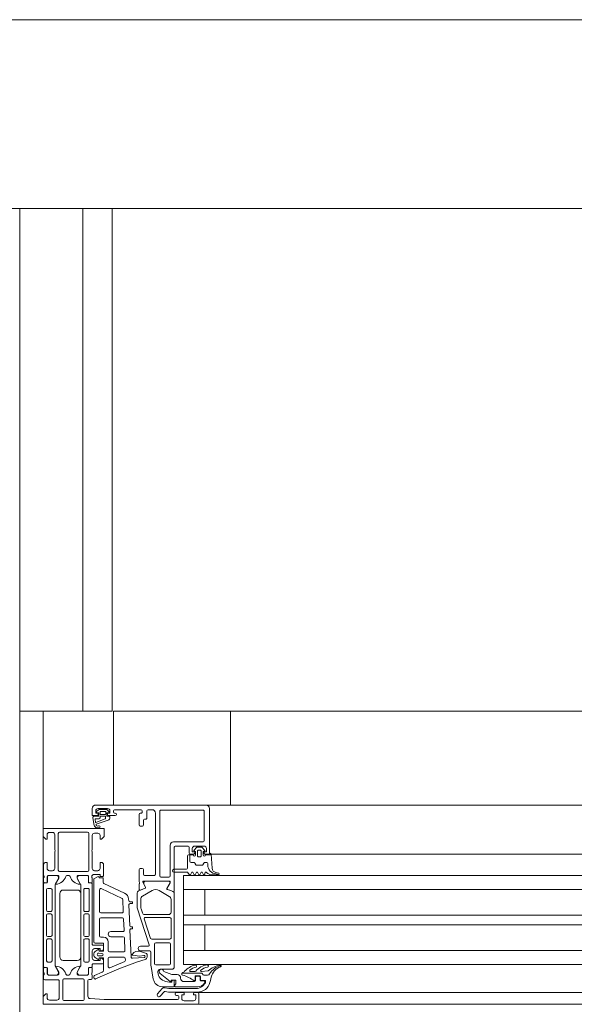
# Model space of a CAD drawing. Header units: millimetres. Extents: x -76482 to 3644, y -39128 to 75172.
# Tile 68 of 149: x -27090 to -26853, y -11550 to -11130. Entities that reach past the tile are written whole.
import ezdxf

# ---------------------------------------------------------------- set-up
doc = ezdxf.new("R2010")
doc.units = ezdxf.units.MM
doc.layers.add('_Beyond_-1', color=250, linetype='Continuous', lineweight=9, true_color=0x333333)
for name, color, linetype, lineweight in [('Common Edges', 7, 'Continuous', 9), ('Detail Items', 7, 'Continuous', 9), ('Walls', 7, 'Continuous', 9), ('Walls-2', 7, 'Continuous', 18), ('Windows', 7, 'Continuous', 9), ('Windows-2', 7, 'Continuous', 18)]:
    doc.layers.add(name, color=color, linetype=linetype, lineweight=lineweight)

# ---------------------------------------------------------------- blocks, each defined once
blk = doc.blocks.new('Jaotusega aken 1 - A-02_-15435518-2_ korruse plaan')
at = {"layer": 'Detail Items'}
for p, q in [((-100, 150), (-325, 150)), ((-440, 65), (-440, 140)), ((-440, 65), (-440, 140)), ((-440, 140), (-419, 140)), ((-440, 65), (-440, 140)), ((-100, 129), (-325, 129)), ((-100, 119.96), (-325, 119.96)), ((-100, 113.96), (-325, 113.96)), ((-100, 102.96), (-325, 102.96)), ((-100, 98.96), (-325, 98.96)), ((-100, 87.96), (-325, 87.96)), ((-100, 81.96), (-325, 81.96)), ((-100, 70), (-325, 70)), ((440, 65), (-440, 65))]:
    blk.add_line(p, q, dxfattribs=at)
at = {"layer": 'Windows'}
for p, q in [((-370.5, 150), (-417.5, 150)), ((-416.31, 147.89), (-417.23, 147.18)), ((-416.5, 148.5), (-412.5, 148.5)), ((-413.22, 148.1), (-415.7, 148.1)), ((-415.7, 146.3), (-415.7, 147.1)), ((-415.5, 147.3), (-413.47, 147.3)), ((-413.27, 147.1), (-413.27, 146.3)), ((-411.76, 147.1), (-412.53, 147.83)), ((-410, 147), (-410, 147.5)), ((-409.5, 148), (-398.2, 148)), ((-397.7, 147.5), (-397.7, 147)), ((-395.7, 144.5), (-395.7, 147.5)), ((-395.2, 148), (-393.5, 148)), ((-390.2, 147.3), (-390.2, 119.8)), ((-371.7, 147.8), (-389.7, 147.8)), ((-371.2, 134.8), (-371.2, 147.3)), ((-370.5, 150), (-320, 150)), ((-369, 129.5), (-369, 148.5)), ((-418.73, 144.61), (-418.14, 141.29)), ((-416.35, 145.2), (-418.23, 145.2)), ((-417.6, 142.68), (-417.82, 143.89)), ((-417.62, 144.1), (-416.2, 144.1)), ((-413.45, 144.1), (-417.46, 142.61)), ((-417.29, 141.84), (-412.24, 143.56)), ((-417.15, 146.83), (-416.35, 146.64)), ((-416.2, 146.45), (-416.2, 145.35)), ((-415.7, 144.6), (-415.7, 145.1)), ((-415.6, 145.2), (-413.4, 145.2)), ((-413.67, 145.9), (-415.3, 145.9)), ((-413.3, 145.1), (-413.3, 144.29)), ((-412.8, 145.35), (-412.8, 146.45)), ((-412.65, 146.64), (-411.85, 146.77)), ((-411.8, 145.2), (-412.65, 145.2)), ((-412, 145.5), (-409.2, 145.5)), ((-411.5, 144.53), (-411.5, 144.9)), ((-409.2, 146.5), (-409.5, 146.5)), ((-399, 146), (-399, 141.5)), ((-398.2, 146.5), (-398.5, 146.5)), ((-397.2, 141.5), (-397.2, 143.5)), ((-396.7, 144), (-396.2, 144)), ((-392, 146.5), (-392, 120.5)), ((-398.5, 141), (-397.7, 141)), ((-437.3, 138.3), (-436, 138.3)), ((-435, 137.3), (-435, 131)), ((-433.5, 137.9), (-433.5, 122.2)), ((-421, 138.4), (-433, 138.4)), ((-420.5, 122.2), (-420.5, 137.9)), ((-419, 131), (-419, 137)), ((-418, 138), (-416.7, 138)), ((-385.8, 119.8), (-385.8, 132.8)), ((-384.3, 134.3), (-371.7, 134.3)), ((-383.5, 132.5), (-378.1, 132.5)), ((-377.6, 132), (-377.6, 129.5)), ((-375.51, 130.81), (-374.47, 131.85)), ((-375.3, 132.5), (-371.3, 132.5)), ((-375.2, 130.3), (-375.3, 130.3)), ((-374.12, 132), (-372.48, 132)), ((-374.1, 128.4), (-374.1, 130.3)), ((-373.6, 130.8), (-373, 130.8)), ((-372.5, 130.3), (-372.5, 128.4)), ((-372.13, 131.85), (-371.09, 130.81)), ((-371.3, 130.3), (-371.4, 130.3)), ((-435, 130), (-435, 123)), ((-419, 123), (-419, 130)), ((-378.3, 128.4), (-378.3, 123.1)), ((-377.1, 129), (-375.8, 129)), ((-374.9, 128.7), (-374.9, 130)), ((-373, 127.9), (-373.6, 127.9)), ((-371.7, 130), (-371.7, 128.7)), ((-370.8, 129), (-369.5, 129)), ((-368.3, 129.1), (-367.88, 123.03)), ((-368.29, 129), (-320, 129)), ((-439.8, 124.5), (-439.8, 120)), ((-436, 122), (-437.3, 122)), ((-416.7, 122), (-418, 122)), ((-414.2, 120), (-414.2, 124.5)), ((-397.7, 123), (-398.5, 123)), ((-397.2, 120.5), (-397.2, 122.5)), ((-378.8, 122.6), (-384.2, 122.6)), ((-439.8, 119), (-439.8, 117.1)), ((-439.6, 119.73), (-439.6, 119.27)), ((-438.2, 117.1), (-438.2, 119.5)), ((-438.19, 119.48), (-438.19, 117.08)), ((-437.7, 120), (-433.8, 120)), ((-434.21, 119.98), (-437.69, 119.98)), ((-434.83, 116.17), (-433.52, 118.45)), ((-433, 121.7), (-421, 121.7)), ((-429.8, 120), (-429, 120)), ((-425.29, 118.45), (-423.97, 116.17)), ((-425, 120), (-421.1, 120)), ((-421.11, 119.98), (-424.59, 119.98)), ((-420.61, 117.08), (-420.61, 119.48)), ((-420.6, 119.5), (-420.6, 117.1)), ((-419.2, 119.27), (-419.2, 119.73)), ((-419, 120), (-418.96, 120.15)), ((-419, 117.1), (-419, 119)), ((-392.5, 120), (-396.7, 120)), ((-389.7, 119.3), (-386.3, 119.3)), ((-376.91, 120.5), (-376.69, 121.1)), ((-375.91, 121.1), (-375.69, 120.5)), ((-374.91, 120.5), (-374.69, 121.1)), ((-373.91, 121.1), (-373.69, 120.5)), ((-372.91, 120.5), (-372.69, 121.1)), ((-371.91, 121.1), (-371.69, 120.5)), ((-370.9, 120.6), (-370.9, 121)), ((-367.91, 120.2), (-365.24, 120.2)), ((-366.26, 121.21), (-365.16, 120.99)), ((-439.8, 116.28), (-439.8, 81.2)), ((-439.5, 116.8), (-438.5, 116.8)), ((-438.49, 116.78), (-439.3, 116.78)), ((-438.5, 105.09), (-438.5, 113.94)), ((-438, 114.44), (-436.7, 114.44)), ((-436.2, 113.94), (-436.2, 105.09)), ((-434.9, 81.56), (-434.9, 115.92)), ((-431.4, 113.74), (-425.4, 113.74)), ((-423.9, 115.92), (-423.9, 81.56)), ((-422.6, 105.09), (-422.6, 113.94)), ((-422.1, 114.44), (-420.8, 114.44)), ((-419.5, 116.78), (-420.31, 116.78)), ((-420.3, 116.8), (-419.3, 116.8)), ((-420.3, 113.94), (-420.3, 105.09)), ((-419, 90.44), (-419, 116.28)), ((-415.9, 104.54), (-415.9, 113.89)), ((-415.19, 114.34), (-406.29, 110.2)), ((-405.22, 112.46), (-414.01, 116.55)), ((-396.4, 114.56), (-399.27, 113.4)), ((-399, 116.19), (-399, 114.12)), ((-398.45, 113.75), (-396.43, 114.57)), ((-393.45, 113.53), (-397.55, 111.16)), ((-396.32, 114.83), (-397.39, 117.22)), ((-397.21, 117.5), (-385.9, 117.5)), ((-397.01, 116.42), (-396.29, 114.82)), ((-386.42, 117.48), (-396.32, 117.48)), ((-386.15, 111.04), (-390.45, 113.53)), ((-387.16, 114.41), (-385.9, 116.58)), ((-320, 113.96), (-380, 113.96)), ((-432.9, 85.24), (-432.9, 112.24)), ((-423.9, 112.24), (-423.9, 85.24)), ((-406, 109.76), (-405.77, 104.56)), ((-403.47, 109.22), (-403.49, 109.87)), ((-399.9, 112.47), (-399.9, 106.77)), ((-398.3, 109.86), (-398.3, 106.37)), ((-385.4, 104.28), (-385.4, 109.74)), ((-384, 80.98), (-384, 112.49)), ((-403.01, 98.52), (-403.4, 107.42)), ((-402, 108.74), (-402.97, 108.74)), ((-402.9, 107.94), (-402, 107.94)), ((-401.9, 108.04), (-401.9, 108.64)), ((-399.8, 106.15), (-394.7, 90.43)), ((-398.2, 105.75), (-397.62, 103.97)), ((-438.5, 94.39), (-438.5, 103.09)), ((-436.7, 104.59), (-438, 104.59)), ((-438, 103.59), (-436.7, 103.59)), ((-436.2, 103.09), (-436.2, 94.39)), ((-422.6, 94.39), (-422.6, 103.09)), ((-420.8, 104.59), (-422.1, 104.59)), ((-422.1, 103.59), (-420.8, 103.59)), ((-420.3, 103.09), (-420.3, 94.39)), ((-415.9, 94.14), (-415.9, 101.34)), ((-406.27, 104.04), (-415.4, 104.04)), ((-415.4, 101.84), (-406.13, 101.84)), ((-405.63, 101.36), (-405.42, 96.56)), ((-396.8, 101.43), (-394.1, 93.13)), ((-396.67, 103.28), (-386.4, 103.28)), ((-385.9, 102.08), (-396.32, 102.08)), ((-385.4, 93.28), (-385.4, 101.58)), ((-402.42, 85.18), (-402.93, 96.72)), ((-401.9, 98.04), (-402.51, 98.04)), ((-402.43, 97.24), (-401.9, 97.24)), ((-401.8, 97.34), (-401.8, 97.94)), ((-436.7, 93.89), (-438, 93.89)), ((-438, 92.89), (-436.7, 92.89)), ((-420.8, 93.89), (-422.1, 93.89)), ((-422.1, 92.89), (-420.8, 92.89)), ((-414.2, 93.64), (-415.4, 93.64)), ((-405.92, 96.04), (-411.1, 96.04)), ((-411.1, 93.84), (-405.78, 93.84)), ((-405.29, 93.36), (-405.05, 87.86)), ((-393.62, 92.78), (-385.9, 92.78)), ((-438.5, 83.54), (-438.5, 92.39)), ((-436.2, 92.39), (-436.2, 83.54)), ((-422.6, 83.54), (-422.6, 92.39)), ((-420.3, 92.39), (-420.3, 83.54)), ((-414.7, 90.24), (-418.8, 90.24)), ((-417.8, 91.14), (-414.5, 91.14)), ((-416.53, 88.32), (-417.8, 87.47)), ((-414.2, 88.91), (-414.2, 89.74)), ((-412.2, 87.84), (-412.2, 91.64)), ((-395.17, 89.78), (-398.4, 89.78)), ((-392.4, 90.68), (-392.4, 82.28)), ((-386.1, 91.18), (-391.9, 91.18)), ((-385.6, 82.28), (-385.6, 90.68)), ((-419, 84.74), (-419, 87.74)), ((-418.3, 86.6), (-418.3, 85.88)), ((-417.8, 85.01), (-416.53, 84.16)), ((-416.25, 86.84), (-414.86, 86.74)), ((-414.86, 85.74), (-416.25, 85.64)), ((-412.2, 84.64), (-412.2, 81.05)), ((-405.54, 87.34), (-411.7, 87.34)), ((-405.4, 85.14), (-411.7, 85.14)), ((-404.87, 83.79), (-404.91, 84.66)), ((-396.75, 84.99), (-401.89, 84.7)), ((-396.24, 86.88), (-398.49, 87.52)), ((-398.4, 87.78), (-394.5, 87.78)), ((-395.61, 85.14), (-395.61, 86.2)), ((-394, 87.28), (-394, 81.99)), ((-320, 87.96), (-380, 87.96)), ((-439.8, 78.5), (-439.8, 80.4)), ((-439.5, 80.7), (-438.5, 80.7)), ((-439.3, 80.7), (-438.49, 80.7)), ((-438.2, 80.4), (-438.2, 78)), ((-438.19, 80.4), (-438.19, 78)), ((-436.7, 83.04), (-438, 83.04)), ((-433.51, 79.03), (-434.83, 81.31)), ((-425.4, 83.74), (-431.4, 83.74)), ((-423.97, 81.31), (-425.28, 79.03)), ((-420.8, 83.04), (-422.1, 83.04)), ((-420.61, 78), (-420.61, 80.4)), ((-420.6, 78), (-420.6, 80.4)), ((-420.31, 80.7), (-419.5, 80.7)), ((-420.3, 80.7), (-419.3, 80.7)), ((-419, 81.2), (-419, 82.04)), ((-419, 80.4), (-419, 78.5)), ((-418.8, 82.24), (-414.7, 82.24)), ((-414.2, 82.74), (-414.2, 83.57)), ((-411.5, 80.59), (-405.17, 83.3)), ((-393.92, 81.12), (-392.98, 75.79)), ((-391.9, 81.78), (-386.1, 81.78)), ((-390, 79.98), (-385, 79.98)), ((-439.8, 76), (-439.8, 77.5)), ((-439.6, 77.77), (-439.6, 78.23)), ((-437.7, 77.5), (-433.8, 77.5)), ((-437.69, 77.5), (-434.21, 77.5)), ((-422.9, 75.8), (-431.1, 75.8)), ((-429.8, 77.5), (-429, 77.5)), ((-425, 77.5), (-421.1, 77.5)), ((-424.59, 77.5), (-421.11, 77.5)), ((-419.2, 78.23), (-419.2, 77.77)), ((-419, 77.5), (-419, 76.1)), ((-418.3, 76.84), (-418.3, 76.29)), ((-414.8, 78.7), (-418, 77.3)), ((-391, 78.72), (-391, 78.98)), ((-372.45, 78.28), (-380.73, 78.28)), ((-377.1, 78.98), (-375.24, 78.98)), ((-375.15, 76.88), (-375.15, 75.32)), ((-375, 75.18), (-375, 76.48)), ((-373.15, 77.18), (-374.85, 77.18)), ((-374.5, 76.98), (-373.5, 76.98)), ((-373, 76.48), (-373, 75.48)), ((-372.85, 75.48), (-372.85, 76.88)), ((-371.85, 77.73), (-372.02, 78.03)), ((-369.78, 77.48), (-371.41, 77.48)), ((-433.6, 75.5), (-439.3, 75.5)), ((-433.1, 67.8), (-433.1, 75)), ((-431.6, 75.3), (-431.6, 67.1)), ((-422.4, 67.1), (-422.4, 75.3)), ((-420.9, 75.1), (-420.9, 68.43)), ((-419.5, 75.6), (-420.4, 75.6)), ((-391.11, 69.42), (-389.15, 71.73)), ((-389.04, 72.48), (-384.3, 72.48)), ((-385, 75.08), (-385, 74.68)), ((-384.2, 75.28), (-384.8, 75.28)), ((-384, 72.78), (-384, 75.08)), ((-379.8, 74.68), (-375.5, 74.68)), ((-371, 75.18), (-372.55, 75.18)), ((-372.5, 74.98), (-371.5, 74.98)), ((-371, 74.48), (-371, 74.25)), ((-370.7, 74.35), (-370.7, 74.88)), ((-388.39, 70.3), (-389.97, 68.45)), ((-383.6, 69.3), (-383.6, 69.5)), ((-383.1, 70), (-380.3, 70)), ((-382.6, 68.8), (-383.1, 68.8)), ((-382.1, 67.5), (-382.1, 68.3)), ((-375.3, 70), (-374, 70)), ((-374, 70), (-320, 70)), ((-373.5, 69.5), (-373.5, 65.5)), ((-437.3, 66.8), (-434.1, 66.8)), ((-431.1, 66.6), (-422.9, 66.6)), ((-379.8, 66.5), (-375.8, 66.5)), ((-374, 65), (-320, 65))]:
    blk.add_line(p, q, dxfattribs=at)
at = {"layer": 'Windows', "flags": 128}
for points in [[(-419, 148.5), (-419, 145.5), (-417, 145.5)], [(-416.5, 146), (-416.5, 146.5), (-417.5, 146.5), (-417.5, 147.5)], [(-411.5, 147.5), (-411.5, 146.5), (-412.5, 146.5), (-412.5, 146)], [(-415.7, 137), (-415.7, 135.5), (-415.1, 135.5), (-414, 136.6), (-414, 140), (-440, 140), (-440, 136.6), (-438.9, 135.5), (-438.3, 135.5), (-438.3, 137.3)], [(-384, 113.4), (-384, 117.51), (-384, 132)], [(-375.3, 129.5), (-375.3, 130), (-376.3, 130), (-376.3, 131.5)], [(-370.3, 131.5), (-370.3, 130), (-371.3, 130), (-371.3, 129.5)], [(-378, 128.7), (-377.3, 128.7), (-377.3, 126), (-377.3, 128.7), (-375.9, 128.7)], [(-370.7, 128.7), (-368.7, 128.7), (-368.7, 129.5)], [(-438.3, 123), (-438.3, 125.5), (-438.8, 125.5)], [(-415.2, 125.5), (-415.7, 125.5), (-415.7, 123)], [(-399, 122.5), (-399, 117.5), (-398.78, 116.74)], [(-433.3, 119.5), (-433.3, 118.8), (-434.69, 116.4)], [(-424.11, 116.4), (-425.5, 118.8), (-425.5, 119.5)], [(-418.7, 120.3), (-415.7, 120.3), (-415.7, 119.5), (-414.7, 119.5)], [(-416.75, 119.43), (-418.3, 118.54), (-418.3, 91.64)], [(-414.3, 117.01), (-414.3, 119), (-416, 119)], [(-384.2, 121.4), (-378.3, 121.4), (-377.65, 120.4)], [(-320, 119.96), (-380, 119.96), (-380, 81.96), (-320, 81.96)], [(-385.7, 117.31), (-385.7, 116.88), (-387.13, 114.42)], [(-384.15, 112.77), (-385.47, 113.53), (-386.98, 113.97)], [(-386.96, 113.98), (-385.46, 113.55), (-384.6, 113.05)], [(-371, 113.96), (-371, 102.96), (-380, 102.96), (-320, 102.96)], [(-371, 87.96), (-371, 98.96), (-380, 98.96), (-320, 98.96)], [(-418, 88.74), (-415.7, 88.74), (-415.7, 87.74), (-414.94, 87.94)], [(-414.2, 90.84), (-414.2, 87.64), (-416, 87.64), (-416.14, 88.16)], [(-414.94, 84.54), (-415.7, 84.74), (-415.7, 83.74), (-418, 83.74)], [(-417.6, 75.83), (-407.7, 80.17), (-399.65, 83.05), (-396.41, 84.15)], [(-416.14, 84.33), (-416, 84.84), (-414.2, 84.84), (-414.2, 79.61)], [(-401.68, 85.9), (-398.83, 85.5), (-396.95, 85.8), (-396.72, 85.8)], [(-433.3, 78), (-433.3, 78.7), (-434.69, 81.1)], [(-424.11, 81.1), (-425.5, 78.7), (-425.5, 78)], [(-374, 72.48), (-383.7, 72.48), (-383.7, 73.28), (-383.35, 73.78), (-383.35, 75.28), (-385.3, 75.28), (-385.3, 74.78), (-385.8, 74.78), (-390.09, 78.17)], [(-388.5, 78.98), (-385.1, 77.68), (-382.8, 77.68)], [(-372.44, 79.02), (-369.72, 79.26), (-369.53, 79.31)], [(-368.22, 76.62), (-368.58, 75.21), (-368.79, 74.35)], [(-388.18, 72.06), (-386.39, 71.68), (-374.68, 71.68)], [(-385.2, 74.48), (-386, 74.48), (-387.69, 74.78)], [(-374, 65), (-440, 65), (-440, 68.4), (-438.9, 69.5), (-438.3, 69.5), (-438.3, 67.8)], [(-419.94, 67.43), (-413.9, 67), (-382.6, 67)], [(-374.13, 70.18), (-386.54, 70.18), (-387.91, 70.47)], [(-379.8, 69.5), (-379.8, 69), (-380.8, 69), (-380.8, 67.5)], [(-374.8, 67.5), (-374.8, 69), (-375.8, 69), (-375.8, 69.5)]]:
    blk.add_lwpolyline(points, dxfattribs=at)
for points in [[(-376.8, 125.5), (-375.69, 125.5)], [(-375.26, 125.25), (-374.85, 124.55)], [(-374.42, 124.3), (-372.18, 124.3)], [(-371.75, 124.55), (-371.34, 125.25)], [(-370.91, 125.5), (-370.14, 125.5)], [(-369.7, 125.06), (-369.7, 124.44)], [(-365.26, 120.42), (-364.99, 120.28)]]:
    blk.add_lwpolyline(points, close=True, dxfattribs=at)
at = {"layer": 'Windows'}
for centre, radius, start, end in [((-417.5, 148.5), 1.5, 90.0023, 179.9977), ((-416.5, 147.5), 1, 90.0037, 179.9963), ((-417.1, 147.02), 0.2, 130.0023, 254.9985), ((-415.7, 147.1), 1, 90, 127.8278), ((-415.5, 147.1), 0.2, 89.9998, 180.0002), ((-413.47, 147.1), 0.2, 359.9995, 90.0013), ((-413.22, 147.1), 1, 46.8814, 90), ((-412.5, 147.5), 1, 0.0017, 89.9983), ((-411.9, 146.96), 0.2, 284.9898, 45.0075), ((-409.5, 147.5), 0.5, 90.0078, 179.9922), ((-398.2, 147.5), 0.5, 0.0025, 89.9975), ((-395.2, 147.5), 0.5, 90.0063, 179.9937), ((-393.5, 146.5), 1.5, 359.9988, 90.0012), ((-389.7, 147.3), 0.5, 89.9971, 180.0029), ((-371.7, 147.3), 0.5, 359.9971, 90.0029), ((-370.5, 148.5), 1.5, 359.9989, 90.0011), ((-418.23, 144.7), 0.5, 89.9998, 189.9336), ((-417.62, 143.9), 0.2, 89.999, 181.8649), ((-417, 146), 0.5, 269.9971, 0.0029), ((-416.4, 146.45), 0.2, 0.0028, 74.9971), ((-416.35, 145.35), 0.15, 269.9961, 0.0039), ((-416.2, 144.6), 0.498, 269.7452, 0.1926), ((-415.3, 146.3), 0.4, 179.999, 270.0004), ((-415.6, 145.1), 0.1, 89.9913, 180.0081), ((-413.67, 146.3), 0.4, 270.002, 359.9987), ((-413.5, 144.29), 0.2, 285.6886, 359.9976), ((-413.4, 145.1), 0.1, 0.0015, 89.9985), ((-412.6, 146.45), 0.2, 105.0023, 179.9974), ((-412.65, 145.35), 0.15, 179.9951, 270.0049), ((-412, 146), 0.5, 180.0006, 269.9994), ((-412.5, 144.53), 1, 284.959, 0.0005), ((-411.8, 144.9), 0.3, 0.004, 89.9968), ((-409.5, 147), 0.5, 180.0012, 269.9988), ((-409.2, 146), 0.5, 270, 90), ((-398.5, 146), 0.5, 90.0072, 179.9928), ((-398.2, 147), 0.5, 269.9928, 0.0072), ((-396.7, 143.5), 0.5, 90.0078, 179.9922), ((-396.2, 144.5), 0.5, 269.9928, 0.0072), ((-416.7, 141.7), 1.5, 195.7069, 305.0876), ((-417.5, 142.7), 0.1, 190.3223, 290.3122), ((-417.24, 141.7), 0.15, 109.0162, 187.496), ((-416.7, 141.68), 0.686, 180.4843, 306.1412), ((-416.07, 140.8), 0.4, 305.088, 125.088), ((-398.5, 141.5), 0.5, 180.0006, 269.9994), ((-397.7, 141.5), 0.5, 269.9971, 0.0029), ((-437.3, 137.3), 1, 90.0033, 179.9968), ((-436, 137.3), 1, 0.0003, 89.9997), ((-433, 137.9), 0.5, 90.0003, 179.9997), ((-421, 137.9), 0.5, 0.0003, 89.9997), ((-418, 137), 1, 90.0031, 179.9973), ((-416.7, 137), 1, 0.0054, 89.995), ((-371.7, 134.8), 0.5, 270.0025, 359.9975), ((-435.53, 130.5), 0.725, 316.3959, 43.6041), ((-418.48, 130.5), 0.725, 136.3884, 223.6116), ((-384.3, 132.8), 1.5, 90, 180), ((-383.5, 132), 0.5, 90, 180.0203), ((-378.1, 132), 0.5, 0, 90), ((-375.3, 131.5), 1, 90.0018, 179.9982), ((-375.3, 130.6), 0.3, 134.9981, 270.0001), ((-375.2, 130), 0.3, 0, 90), ((-374.12, 131.5), 0.5, 90, 135.0277), ((-373.6, 130.3), 0.5, 89.9979, 180.0021), ((-373, 130.3), 0.5, 359.9979, 90.0021), ((-372.48, 131.5), 0.5, 44.9798, 90), ((-371.4, 130), 0.3, 90, 180), ((-371.3, 131.5), 1, 0.004, 89.996), ((-371.3, 130.6), 0.3, 270.0055, 44.9966), ((-378, 128.4), 0.3, 90, 179.9996), ((-377.1, 129.5), 0.5, 180, 270), ((-375.4, 128.7), 0.5, 180.0006, 0.0006), ((-375.8, 129.5), 0.5, 269.9976, 0.0024), ((-373.6, 128.4), 0.5, 179.9989, 270.0011), ((-373, 128.4), 0.5, 269.9989, 0.0011), ((-371.2, 128.7), 0.5, 180, 0), ((-370.8, 129.5), 0.5, 179.9971, 270.0029), ((-369.5, 129.5), 0.5, 270.0006, 359.9994), ((-368.7, 129.1), 0.4, 0.0006, 89.9999), ((-438.8, 124.5), 1, 90.002, 179.998), ((-437.3, 123), 1, 180.0011, 269.9988), ((-436, 123), 1, 269.9982, 0.0018), ((-433, 122.2), 0.5, 180.0003, 269.9997), ((-421, 122.2), 0.5, 270.0003, 359.9997), ((-418, 123), 1, 180.0034, 269.9966), ((-416.7, 123), 1, 270.005, 359.995), ((-415.2, 124.5), 1, 0.005, 89.995), ((-398.5, 122.5), 0.5, 90.0061, 179.9939), ((-397.7, 122.5), 0.5, 0.0025, 89.9975), ((-384.2, 122), 0.6, 90, 270), ((-378.8, 123.1), 0.5, 270.0003, 359.9996), ((-376.8, 126), 0.5, 180, 270), ((-376.8, 126), 0.5, 180, 270), ((-375.69, 125), 0.5, 30, 90), ((-375.69, 125), 0.5, 30, 90), ((-374.42, 124.8), 0.5, 210, 270), ((-374.42, 124.8), 0.5, 210, 270), ((-372.18, 124.8), 0.5, 270, 330), ((-372.18, 124.8), 0.5, 270, 330), ((-370.91, 125), 0.5, 90, 150), ((-370.91, 125), 0.5, 90, 150), ((-370.14, 125.06), 0.437, 0, 90), ((-370.14, 125.06), 0.437, 0, 90), ((-365.88, 124.44), 3.82, 180, 265.8482), ((-365.88, 124.44), 3.82, 180, 265.8482), ((-365.88, 123.17), 2, 184, 258.9975), ((-439.88, 119.73), 0.278, 358.8177, 73.6558), ((-439.88, 119.27), 0.279, 286.435, 1.1534), ((-437.7, 119.5), 0.5, 90.0031, 179.9969), ((-437.69, 119.48), 0.5, 90.0018, 180.0024), ((-434.92, 121.07), 4.88, 274.5692, 341.2678), ((-434.36, 118.99), 1, 327.2751, 81.8205), ((-433.8, 119.5), 0.5, 359.9994, 90.0015), ((-429.8, 119.5), 0.5, 90, 180), ((-429, 119.5), 0.5, 359.9996, 90.0004), ((-423.88, 121.07), 4.88, 198.7622, 265.4008), ((-425, 119.5), 0.5, 89.9985, 180.0006), ((-424.44, 118.99), 1, 98.1837, 212.7291), ((-421.11, 119.48), 0.5, 0.0018, 90.0024), ((-421.1, 119.5), 0.5, 0.0031, 89.9969), ((-418.88, 119.7), 0.319, 111.7645, 175.8177), ((-418.88, 119.3), 0.319, 184.1884, 248.2232), ((-418.7, 120), 0.299, 89.8779, 150.0419), ((-416.5, 119), 0.5, 360, 120), ((-414.7, 120), 0.5, 269.9965, 0.0026), ((-396.7, 120.5), 0.5, 180.0006, 269.9994), ((-392.5, 120.5), 0.5, 269.9976, 0.0024), ((-389.7, 119.8), 0.5, 180, 270), ((-386.3, 119.8), 0.5, 270, 0), ((-377.3, 120.6), 0.4, 209.9997, 345.0005), ((-376.3, 121), 0.4, 15.0002, 164.9998), ((-375.3, 120.6), 0.4, 194.9996, 345.0004), ((-374.3, 121), 0.4, 15.0002, 164.9998), ((-373.3, 120.6), 0.4, 194.9996, 345.0004), ((-372.3, 121), 0.4, 15.0002, 164.9998), ((-371.3, 120.6), 0.4, 194.9997, 0.0002), ((-370.5, 121), 0.4, 40.3208, 180), ((-367.91, 123.2), 3, 220.3198, 270.0013), ((-366.49, 117.22), 3.43, 68.9463, 84.3989), ((-366.49, 117.22), 3.43, 68.9463, 84.3989), ((-365.24, 120.6), 0.4, 269.9191, 307.9861), ((-365.24, 120.6), 0.4, 307.9861, 78.9894), ((-439.5, 117.1), 0.3, 180, 270), ((-439.3, 116.28), 0.5, 90.0018, 180.0024), ((-438.5, 117.1), 0.3, 270, 0), ((-438, 113.94), 0.5, 90, 180), ((-438.49, 117.08), 0.3, 270.0021, 0.0021), ((-436.7, 113.94), 0.5, 360, 90), ((-434.4, 115.92), 0.5, 150.0021, 180.002), ((-434.56, 116.34), 0.137, 154.9388, 284.9266), ((-431.4, 112.24), 1.5, 90, 180), ((-425.4, 112.24), 1.5, 0, 90), ((-424.24, 116.34), 0.137, 255.7277, 24.4068), ((-424.4, 115.92), 0.5, 0.0021, 30.0021), ((-422.1, 113.94), 0.5, 89.9996, 180.0004), ((-420.8, 113.94), 0.5, 0, 90.0019), ((-420.31, 117.08), 0.3, 180.0021, 270.0021), ((-420.3, 117.1), 0.3, 180, 270), ((-419.5, 116.28), 0.5, 0.0018, 90.0024), ((-419.3, 117.1), 0.3, 270, 0), ((-415.4, 113.89), 0.5, 65, 180), ((-413.8, 117.01), 0.5, 180, 245), ((-398.7, 116.19), 0.3, 127.9048, 180), ((-398.6, 114.12), 0.4, 180, 291.9738), ((-399.07, 116.66), 0.3, 307.9048, 16), ((-397.21, 117.3), 0.2, 89.18, 204.141), ((-396.32, 116.73), 0.75, 90, 204.141), ((-396.5, 114.75), 0.2, 291.9738, 24.141), ((-396.47, 114.74), 0.2, 291.9738, 24.141), ((-391.95, 110.93), 3, 60, 120), ((-386.9, 114.26), 0.3, 149.857, 254), ((-386.87, 114.27), 0.3, 149.8208, 254), ((-386.42, 116.88), 0.6, 329.857, 90), ((-385.89, 117.31), 0.192, 358.9556, 92.5222), ((-406.5, 109.74), 0.5, 2.5, 65), ((-406.49, 109.74), 3, 2.5, 65), ((-402.97, 109.24), 0.5, 182.5, 270), ((-398.9, 112.47), 1, 111.9738, 179.9981), ((-396.8, 109.86), 1.5, 120, 180), ((-386.9, 109.74), 1.5, 360, 60), ((-384.4, 113.4), 0.4, 240, 0), ((-384.3, 112.51), 0.3, 356.1862, 60), ((-438, 105.09), 0.5, 180, 270.0019), ((-436.7, 105.09), 0.5, 269.9996, 0.0004), ((-422.1, 105.09), 0.5, 179.9996, 270.0004), ((-420.8, 105.09), 0.5, 269.9981, 360), ((-402.9, 107.44), 0.5, 90, 182.5), ((-402, 108.64), 0.1, 0, 90), ((-402, 108.04), 0.1, 270, 360), ((-397.9, 106.77), 2, 179.9981, 198), ((-396.3, 106.37), 2, 180, 198), ((-438, 103.09), 0.5, 90, 180), ((-436.7, 103.09), 0.5, 360, 90), ((-422.1, 103.09), 0.5, 90, 180), ((-420.8, 103.09), 0.5, 0, 90), ((-415.4, 104.54), 0.5, 180, 270), ((-415.4, 101.34), 0.5, 90, 180), ((-406.27, 104.54), 0.5, 270, 2.5), ((-406.13, 101.34), 0.5, 2.5, 90), ((-396.67, 104.28), 1, 198, 270), ((-396.32, 101.58), 0.5, 90, 198), ((-386.4, 104.28), 1, 270, 360), ((-385.9, 101.58), 0.5, 360, 90), ((-402.51, 98.54), 0.5, 182.5337, 270), ((-402.43, 96.74), 0.5, 90, 182.5337), ((-401.9, 97.94), 0.1, 0, 90), ((-401.9, 97.34), 0.1, 270, 360), ((-438, 94.39), 0.5, 180, 270), ((-438, 92.39), 0.5, 89.9981, 180), ((-436.7, 94.39), 0.5, 270, 360), ((-436.7, 92.39), 0.5, 359.9996, 90.0004), ((-422.1, 94.39), 0.5, 180, 270), ((-422.1, 92.39), 0.5, 89.9996, 180.0004), ((-420.8, 94.39), 0.5, 270, 0), ((-420.8, 92.39), 0.5, 0, 90.0019), ((-415.4, 94.14), 0.5, 180, 270), ((-414.2, 91.64), 2, 0, 90), ((-411.1, 94.94), 1.1, 90, 270), ((-405.92, 96.54), 0.5, 270, 2.5), ((-405.78, 93.34), 0.5, 2.5, 90), ((-393.62, 93.28), 0.5, 198, 270), ((-385.9, 93.28), 0.5, 270, 0), ((-418.8, 90.45), 0.204, 181.1559, 269.5149), ((-418, 87.74), 1, 90.0975, 179.7701), ((-417.8, 91.64), 0.5, 180, 270), ((-416.41, 88.04), 0.3, 22.4987, 112.5025), ((-415.2, 88.91), 1, 285, 360), ((-414.7, 89.74), 0.5, 0, 90), ((-414.5, 90.84), 0.3, 0, 90), ((-398.4, 88.78), 1, 90, 270), ((-395.17, 90.28), 0.5, 270, 18), ((-391.9, 90.68), 0.5, 90, 180), ((-386.1, 90.68), 0.5, 0, 90), ((-431.4, 85.24), 1.5, 180, 270), ((-425.4, 85.24), 1.5, 270, 0), ((-418, 84.75), 1, 180.2341, 269.9025), ((-417.3, 86.6), 1, 119.9913, 179.9881), ((-417.3, 85.88), 1, 179.9924, 240.0092), ((-416.3, 86.24), 0.6, 85.9039, 274.0961), ((-416.41, 84.44), 0.3, 247.4963, 337.5063), ((-415.2, 83.57), 1, 0, 75), ((-414.9, 86.24), 0.5, 274.0961, 85.9039), ((-411.7, 87.84), 0.5, 180, 270), ((-411.7, 84.64), 0.5, 90, 180), ((-405.54, 87.84), 0.5, 270, 2.5), ((-405.4, 84.64), 0.5, 2.5, 90), ((-401.92, 85.2), 0.5, 182.5, 273.2172), ((-401.64, 86.2), 0.3, 145.4023, 262.0003), ((-399.42, 84.66), 3, 71.9916, 145.4023), ((-396.87, 85.4), 0.426, 285.7249, 69.241), ((-396.79, 85.27), 1.19, 288.6556, 353.7503), ((-396.4, 86.11), 0.792, 6.7983, 78.2723), ((-394.5, 87.28), 0.5, 0, 90), ((-439.3, 81.2), 0.5, 180.0018, 270.0024), ((-439.5, 80.4), 0.3, 90, 180), ((-438, 83.54), 0.5, 180, 270.0019), ((-438.5, 80.4), 0.3, 0, 90), ((-438.49, 80.4), 0.3, 0.0021, 90.0021), ((-436.7, 83.54), 0.5, 269.9996, 0.0004), ((-434.4, 81.56), 0.5, 180.0021, 210.0021), ((-434.56, 81.16), 0.137, 75.7228, 204.4117), ((-434.92, 76.43), 4.88, 18.7622, 85.4008), ((-423.88, 76.43), 4.88, 94.569, 161.268), ((-424.24, 81.16), 0.137, 334.9425, 104.923), ((-424.4, 81.56), 0.5, 330.0021, 0.002), ((-422.1, 83.54), 0.5, 180, 270), ((-420.8, 83.54), 0.5, 270, 0), ((-420.31, 80.4), 0.3, 90.0021, 180.0021), ((-420.3, 80.4), 0.3, 90, 180), ((-419.5, 81.2), 0.5, 270.0018, 0.0024), ((-419.3, 80.4), 0.3, 0, 90), ((-418.8, 82.04), 0.2, 90, 180), ((-414.7, 82.74), 0.5, 270, 0), ((-411.7, 81.05), 0.5, 180, 293.2181), ((-405.37, 83.76), 0.5, 293.2181, 2.5), ((-389, 81.99), 5, 180, 190), ((-391.9, 82.28), 0.5, 180, 270), ((-390, 78.98), 1, 90, 180), ((-389.5, 78.98), 1, 0, 234), ((-386.1, 82.28), 0.5, 270, 0), ((-385, 80.98), 1, 270, 0), ((-372.97, 72.95), 9.05, 103.3434, 137.2067), ((-373.53, 75.41), 5.57, 102.1911, 132.6422), ((-374.92, 81.29), 0.49, 295.1172, 107.014), ((-369.25, 74.56), 7.25, 95.6216, 140.5925), ((-368.67, 74.64), 6.32, 100.48, 129.031), ((-369.9, 81.32), 0.465, 279.708, 97.5282), ((-362.29, 70.86), 11.13, 101.5576, 130.587), ((-362.6, 74.32), 7.3, 101.2856, 149.9496), ((-362.04, 75.03), 6.38, 110.5018, 165.5475), ((-364.41, 81.38), 0.4, 290.5018, 105.0013), ((-439.88, 78.23), 0.279, 358.8466, 73.565), ((-439.88, 77.77), 0.279, 286.4528, 1.1474), ((-439.3, 76), 0.5, 180.0003, 269.9996), ((-437.7, 78), 0.5, 180.0031, 270.1114), ((-437.69, 78), 0.5, 180.0018, 270.0024), ((-434.36, 78.49), 1, 278.1837, 32.7291), ((-433.8, 78), 0.5, 269.9985, 0.0006), ((-431.1, 75.3), 0.5, 90, 180), ((-429.8, 78), 0.5, 179.9989, 270.0011), ((-429, 78), 0.5, 270, 360), ((-425, 78), 0.5, 179.9994, 270.0015), ((-424.44, 78.49), 1, 147.2751, 261.8205), ((-422.9, 75.3), 0.5, 0, 90), ((-421.11, 78), 0.5, 270.0018, 0.0024), ((-421.1, 78), 0.5, 270.0031, 359.9969), ((-419.5, 76.1), 0.5, 270, 0), ((-418.88, 78.2), 0.319, 111.7643, 175.8241), ((-418.88, 77.8), 0.319, 184.182, 248.2376), ((-417.8, 76.84), 0.5, 113.9209, 180.0665), ((-417.8, 76.29), 0.5, 180.0665, 293.362), ((-415.2, 79.61), 1, 293.6316, 360), ((-389.04, 76.48), 4, 190, 270), ((-387, 78.72), 4, 180, 260), ((-382.8, 76.18), 1.5, 359.9705, 90.0295), ((-379.8, 76.18), 1.5, 179.9703, 270.0297), ((-380.35, 77.96), 0.5, 114.7549, 257.0824), ((-381.82, 81.14), 3, 294.7549, 317.2067), ((-384.16, 63.97), 14, 51.9244, 74.6983), ((-377.1, 79.28), 0.3, 132.6422, 270), ((-375.24, 79.48), 0.5, 270, 320.5925), ((-374.85, 76.88), 0.3, 90.0015, 179.9956), ((-374.5, 76.48), 0.5, 89.9704, 180.0296), ((-373.5, 76.48), 0.5, 359.9704, 90.0296), ((-373.15, 76.88), 0.3, 0.0004, 89.9996), ((-372.46, 79.32), 0.3, 129.031, 275.0024), ((-372.45, 77.78), 0.5, 30, 90), ((-371.41, 77.98), 0.5, 210, 270), ((-369.78, 78.48), 1, 270, 329.9496), ((-433.6, 75), 0.5, 359.9996, 90.0004), ((-420.4, 75.1), 0.5, 90, 180), ((-388.39, 71.08), 1, 78.0848, 139.7163), ((-385.2, 74.68), 0.2, 270, 0), ((-384.8, 75.08), 0.2, 90, 180), ((-384.3, 72.78), 0.3, 270, 360), ((-384.2, 75.08), 0.2, 0, 90), ((-375.45, 75.28), 0.303, 256.5165, 6.2265), ((-375.5, 75.18), 0.5, 269.9702, 0.0298), ((-375.11, 76.7), 5.04, 274.9645, 330.2082), ((-374.13, 75.68), 5.5, 270, 346), ((-374, 76.08), 3.6, 270, 323.7507), ((-372.5, 75.48), 0.5, 179.9702, 270.0298), ((-372.55, 75.48), 0.3, 180.0044, 269.9985), ((-371.5, 74.48), 0.5, 359.9711, 90.0291), ((-371.5, 74.25), 0.5, 323.7507, 360), ((-371, 74.88), 0.3, 359.9996, 90), ((-371, 74.35), 0.3, 330.2082, 359.9996), ((-437.3, 67.8), 1, 179.9982, 270.0018), ((-434.1, 67.8), 1, 270.0011, 359.9989), ((-419.9, 68.43), 1, 180, 267.796), ((-390.54, 68.93), 0.75, 139.7163, 319.7163), ((-388.01, 69.98), 0.5, 78.0848, 139.7163), ((-383.1, 69.5), 0.5, 90, 180), ((-383.1, 69.3), 0.5, 180, 270), ((-382.6, 68.3), 0.5, 0.004, 89.996), ((-382.6, 67.5), 0.5, 270.0019, 359.9981), ((-379.8, 67.5), 1, 180.0044, 269.9956), ((-380.3, 69.5), 0.5, 359.9934, 90.0066), ((-375.3, 69.5), 0.5, 90.0042, 179.9958), ((-375.8, 67.5), 1, 269.9979, 0.0021), ((-374, 69.5), 0.5, 0.0077, 89.9923), ((-431.1, 67.1), 0.5, 180, 270), ((-422.9, 67.1), 0.5, 270, 0), ((-374, 65.5), 0.5, 270.0077, 359.9923)]:
    blk.add_arc(centre, radius, start, end, dxfattribs=at)
at = {"layer": 'Windows-2'}
for p, q in [((-440, 140), (-440, 190)), ((-410, 190), (-410, 149.89)), ((-410, 149.89), (-410, 190)), ((-410, 190), (-360, 190)), ((-360, 150), (-360, 190)), ((-360, 190), (360, 190)), ((-360, 190), (-360, 150))]:
    blk.add_line(p, q, dxfattribs=at)

msp = doc.modelspace()

# ---------------------------------------------------------------- linework, layer by layer
at = {"layer": '_Beyond_-1'}
msp.add_line((-30073.13, -11130), (-24590.86, -11130), dxfattribs=at)
at = {"layer": 'Common Edges'}
msp.add_line((-27063, -11425), (-27063, -11210.5), dxfattribs=at)
at = {"layer": 'Walls'}
msp.add_line((-27050.5, -11210.5), (-26229.5, -11210.5), dxfattribs=at)
at = {"layer": 'Walls-2'}
for p, q in [((-27050.5, -11210.5), (-27729.5, -11210.5)), ((-27090, -11210.5), (-27090, -11835)), ((-27050.5, -11425), (-27050.5, -11210.5)), ((-27090, -11425), (-27050.5, -11425))]:
    msp.add_line(p, q, dxfattribs=at)

# ---------------------------------------------------------------- block references
at = {"layer": 'Windows'}
msp.add_blockref('Jaotusega aken 1 - A-02_-15435518-2_ korruse plaan', (-26640, -11615), dxfattribs=at)

doc.saveas('drawing.dxf')
